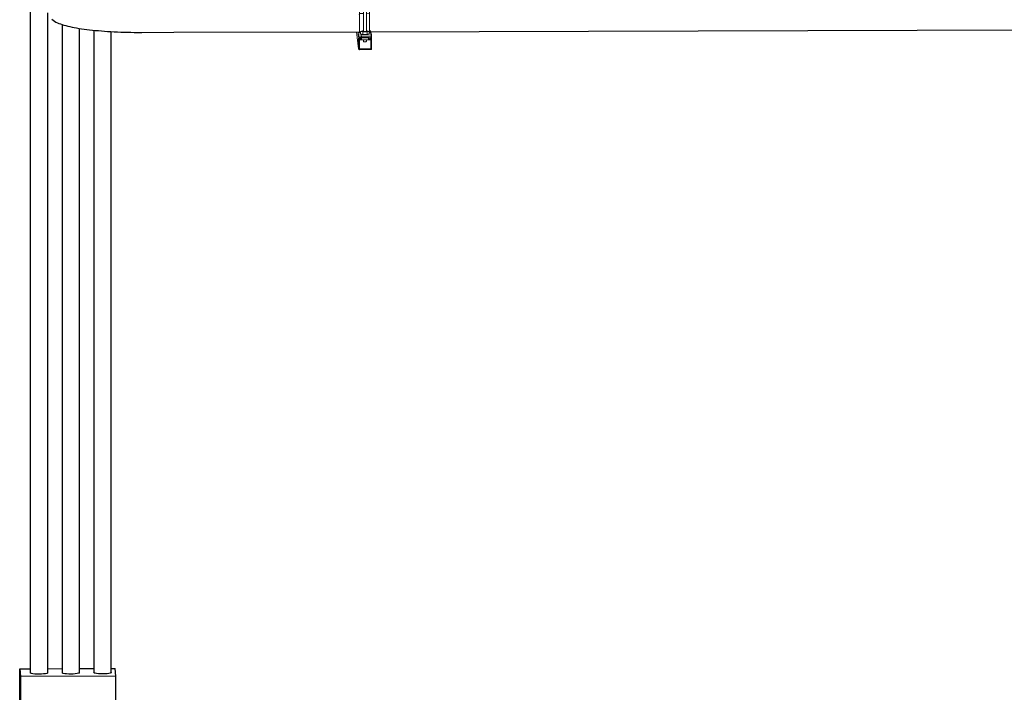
# Model space of a CAD drawing. Header units: inches. Extents: x -279 to 531, y -298 to 125.
# Tile 3 of 9: x 22 to 146, y -14 to 71. Entities that reach past the tile are written whole.
import ezdxf

# ---------------------------------------------------------------- set-up
doc = ezdxf.new("R2010")
doc.units = ezdxf.units.IN
doc.header["$MEASUREMENT"] = 0
for name, color, linetype, lineweight in [('A-GENM', 13, 'Continuous', 9), ('E-POWR-CNDT', 130, 'Continuous', 30), ('S-BEAM', 12, 'Continuous', 9), ('S-COLS', 52, 'Continuous', 9), ('S-FSTN', 2, 'Continuous', 9)]:
    doc.layers.add(name, color=color, linetype=linetype, lineweight=lineweight)

# ---------------------------------------------------------------- blocks, each defined once
blk = doc.blocks.new('Conduit Junction Box - Tee - Aluminum - Standard-1023220-3D - Project Overview')
at = {"layer": 'E-POWR-CNDT'}
for p, q in [((21.63, -10.62), (22.97, -10.61)), ((21.63, -22.46), (21.63, -10.62)), ((21.63, -10.62), (21.75, -11.57)), ((25.16, -10.61), (26.97, -10.6)), ((29.16, -10.59), (30.96, -10.59)), ((33.16, -10.58), (33.63, -10.58)), ((33.74, -11.53), (33.63, -10.58)), ((33.74, -11.53), (21.75, -11.57)), ((21.75, -11.57), (21.75, -23.42)), ((33.74, -23.38), (33.74, -11.53)), ((21.75, -23.42), (21.63, -22.46)), ((21.75, -23.42), (33.74, -23.38))]:
    blk.add_line(p, q, dxfattribs=at)
blk = doc.blocks.new('P1100 - Pipe and Rigid Steel Conduit Clamp - P1117 - 2_-1005113-3D - Project Overview')
at = {"layer": 'A-GENM'}
for p, q in [((64.38, 72.94), (64.38, 72.93)), ((64.38, 72.93), (64.38, 71.91)), ((64.38, 71.91), (64.4, 71.91)), ((64.4, 71.83), (64.4, 72.81)), ((64.4, 72.81), (64.4, 72.81)), ((64.66, 72.4), (64.84, 72.71)), ((64.85, 72.68), (64.66, 72.37)), ((64.66, 72.37), (64.66, 72.4)), ((64.66, 72.37), (64.85, 72.06)), ((64.76, 72.51), (64.78, 72.3)), ((64.84, 72.71), (64.88, 72.71)), ((64.84, 72.71), (64.85, 72.68)), ((64.88, 72.68), (64.85, 72.68)), ((64.85, 72.06), (64.88, 72.06)), ((65.26, 72.61), (65.38, 72.4)), ((65.39, 72.37), (65.26, 72.59)), ((65.28, 72.36), (65.26, 72.52)), ((65.26, 72.15), (65.39, 72.37)), ((65.38, 72.4), (65.39, 72.37)), ((65.63, 72.94), (65.63, 72.94)), ((65.63, 72.83), (65.63, 72.94)), ((65.65, 72.82), (65.65, 72.81)), ((65.65, 72.81), (65.65, 71.84)), ((64.4, 71.83), (64.4, 71.79)), ((64.4, 71.83), (64.88, 71.83)), ((64.4, 71.79), (64.4, 71.62)), ((65.26, 71.83), (65.65, 71.84)), ((64.41, 69.38), (64.41, 70.54)), ((65.66, 70.54), (65.66, 69.38))]:
    blk.add_line(p, q, dxfattribs=at)
for points in [[(64.38, 72.94, 0), (64.53, 73.08, 0), (64.71, 73.18, 0), (64.88, 73.23, 0)], [(64.88, 73.22, 0), (64.71, 73.17, 0), (64.53, 73.07, 0), (64.38, 72.93, 0)], [(65.26, 73.2, 0), (65.31, 73.18, 0), (65.48, 73.08, 0), (65.63, 72.94, 0)], [(65.63, 72.94, 0), (65.49, 73.07, 0), (65.31, 73.17, 0), (65.26, 73.19, 0)], [(64.38, 71.97, 0), (64.38, 71.87, 0), (64.37, 71.71, 0)], [(64.37, 71.72, 0), (64.38, 71.82, 0), (64.38, 71.91, 0)], [(64.4, 72.81, 0), (64.54, 72.95, 0), (64.72, 73.05, 0), (64.88, 73.1, 0)], [(64.88, 73.09, 0), (64.72, 73.05, 0), (64.55, 72.95, 0), (64.4, 72.81, 0)], [(64.88, 72.52, 0), (64.86, 72.5, 0), (64.82, 72.45, 0), (64.79, 72.39, 0), (64.78, 72.32, 0)], [(64.78, 72.32, 0), (64.79, 72.26, 0), (64.82, 72.2, 0), (64.86, 72.15, 0), (64.88, 72.13, 0)], [(65.26, 73.08, 0), (65.32, 73.05, 0), (65.5, 72.96, 0), (65.65, 72.82, 0)], [(65.65, 72.81, 0), (65.5, 72.95, 0), (65.32, 73.05, 0), (65.26, 73.07, 0)], [(65.28, 72.33, 0), (65.27, 72.39, 0), (65.26, 72.42, 0)], [(65.26, 72.23, 0), (65.27, 72.26, 0), (65.28, 72.33, 0)], [(64.41, 70.54, 0), (64.41, 70.84, 0), (64.41, 71.14, 0), (64.41, 71.42, 0), (64.4, 71.65, 0), (64.4, 71.83, 0)], [(65.65, 71.84, 0), (65.65, 71.66, 0), (65.66, 71.42, 0), (65.66, 71.15, 0), (65.66, 70.85, 0), (65.66, 70.54, 0)]]:
    blk.add_polyline3d(points, dxfattribs=at)
blk = doc.blocks.new('Vertical Rod - Rod-V3-3D - Project Overview')
at = {"layer": 'S-COLS'}
for p, q in [((64.88, 105.85), (64.88, 69.5)), ((65.26, 69.5), (65.26, 105.85)), ((64.88, 68.9), (64.88, 68.75)), ((64.88, 68.5), (64.88, 68.29)), ((65.26, 68.75), (65.26, 68.9)), ((65.26, 68.29), (65.26, 68.5))]:
    blk.add_line(p, q, dxfattribs=at)
for points in [[(65.08, 68.26, 0), (65.03, 68.26, 0), (64.98, 68.26, 0), (64.94, 68.27, 0), (64.91, 68.27, 0), (64.89, 68.28, 0), (64.88, 68.29, 0), (64.88, 68.29, 0)], [(65.26, 68.29, 0), (65.25, 68.28, 0), (65.24, 68.28, 0), (65.21, 68.27, 0), (65.17, 68.26, 0), (65.12, 68.26, 0), (65.08, 68.26, 0)]]:
    blk.add_polyline3d(points, dxfattribs=at)
blk = doc.blocks.new('P1060 Series Square Washer - P1064 - Rod Dia 1_2_-1004752-3D - Project Overview')
at = {"layer": 'S-FSTN'}
for p, q in [((64.24, 69.16), (64.24, 69.37)), ((64.24, 69.37), (64.52, 69.37)), ((64.24, 69.37), (64.28, 69.11)), ((64.28, 68.9), (64.24, 69.16)), ((65.9, 69.12), (64.28, 69.11)), ((64.28, 69.11), (64.28, 68.9)), ((64.28, 68.9), (65.9, 68.9)), ((65.62, 69.38), (65.87, 69.38)), ((65.9, 69.12), (65.87, 69.38)), ((65.9, 68.9), (65.9, 69.12))]:
    blk.add_line(p, q, dxfattribs=at)
blk = doc.blocks.new('Hex_Nut - P1064 - Rod Dia 1_2_-1009258-3D - Project Overview')
at = {"layer": 'S-FSTN'}
for p, q in [((64.79, 69.65), (64.52, 69.57)), ((64.52, 69.57), (64.81, 69.5)), ((64.52, 69.24), (64.52, 69.57)), ((64.88, 69.65), (64.79, 69.65)), ((64.81, 69.5), (65.35, 69.5)), ((64.81, 69.17), (64.81, 69.5)), ((64.88, 69.57), (64.88, 69.57)), ((64.94, 69.55), (64.91, 69.56)), ((64.98, 69.55), (64.94, 69.55)), ((65.03, 69.54), (64.98, 69.55)), ((65.21, 69.55), (65.17, 69.55)), ((65.24, 69.56), (65.21, 69.55)), ((65.25, 69.57), (65.24, 69.56)), ((65.26, 69.57), (65.25, 69.57)), ((65.34, 69.65), (65.26, 69.65)), ((65.62, 69.57), (65.34, 69.65)), ((65.35, 69.5), (65.62, 69.57)), ((65.35, 69.17), (65.35, 69.5)), ((65.62, 69.57), (65.62, 69.25)), ((64.81, 69.17), (64.52, 69.24)), ((65.35, 69.17), (64.81, 69.17)), ((65.62, 69.25), (65.35, 69.17))]:
    blk.add_line(p, q, dxfattribs=at)
for points in [[(64.91, 69.56, 0), (64.89, 69.56, 0), (64.88, 69.57, 0)], [(65.17, 69.55, 0), (65.12, 69.54, 0), (65.08, 69.54, 0), (65.03, 69.54, 0)]]:
    blk.add_polyline3d(points, dxfattribs=at)
blk = doc.blocks.new('Channel Nut - P3010 - 1_2_-1009259-3D - Project Overview')
at = {"layer": 'S-BEAM'}
for p, q in [((64.54, 68.72), (64.54, 68.5)), ((64.54, 68.5), (64.54, 68.72)), ((64.54, 68.5), (65.62, 68.5)), ((64.64, 68.88), (64.88, 68.88)), ((65.52, 68.75), (64.65, 68.74)), ((65.26, 68.89), (65.5, 68.89)), ((65.5, 68.89), (65.52, 68.75)), ((65.52, 68.73), (65.52, 68.75)), ((65.62, 68.5), (65.62, 68.65)), ((65.62, 68.5), (65.62, 68.65)), ((65.77, 68.57), (65.77, 68.71))]:
    blk.add_line(p, q, dxfattribs=at)
for points in [[(64.54, 68.5, 0), (64.45, 68.52, 0), (64.4, 68.54, 0), (64.38, 68.56, 0)], [(65.32, 68.82, 0), (65.32, 68.81, 0), (65.29, 68.8, 0), (65.25, 68.79, 0), (65.2, 68.78, 0), (65.14, 68.78, 0), (65.08, 68.78, 0), (65.01, 68.78, 0), (64.95, 68.78, 0), (64.9, 68.79, 0), (64.86, 68.79, 0), (64.83, 68.8, 0), (64.82, 68.81, 0)], [(64.83, 68.82, 0), (64.85, 68.83, 0), (64.88, 68.84, 0)], [(65.26, 68.84, 0), (65.29, 68.84, 0), (65.31, 68.83, 0), (65.32, 68.82, 0)], [(65.77, 68.57, 0), (65.75, 68.55, 0), (65.7, 68.52, 0), (65.62, 68.5, 0)]]:
    blk.add_polyline3d(points, dxfattribs=at)
blk = doc.blocks.new('Channel - Beam Loading - P1000-1009256-3D - Project Overview')
at = {"layer": 'S-BEAM'}
for p, q in [((64.02, 69.52), (64.28, 67.38)), ((65.9, 68.7), (65.79, 69.66)), ((64.28, 68.67), (64.28, 67.4)), ((64.38, 67.4), (64.38, 68.64)), ((64.52, 68.87), (64.48, 68.87)), ((64.48, 68.73), (64.52, 68.73)), ((64.52, 68.9), (64.55, 68.65)), ((64.55, 68.7), (64.55, 68.65)), ((64.65, 68.75), (64.59, 69.25)), ((64.66, 68.66), (64.66, 68.74)), ((65.5, 68.91), (65.53, 68.65)), ((65.53, 68.74), (65.53, 68.66)), ((65.63, 68.66), (65.63, 68.7)), ((65.71, 68.87), (65.66, 68.87)), ((65.66, 68.73), (65.71, 68.73)), ((65.8, 68.64), (65.8, 67.4)), ((65.9, 67.4), (65.9, 68.68)), ((65.77, 67.37), (64.42, 67.37)), ((64.42, 67.26), (65.77, 67.27))]:
    blk.add_line(p, q, dxfattribs=at)
for points in [[(64.48, 68.87, 0), (64.43, 68.86, 0), (64.38, 68.84, 0), (64.34, 68.81, 0), (64.31, 68.77, 0), (64.29, 68.72, 0), (64.28, 68.67, 0)], [(64.38, 68.64, 0), (64.39, 68.66, 0), (64.4, 68.68, 0), (64.41, 68.7, 0), (64.43, 68.72, 0), (64.45, 68.73, 0), (64.48, 68.73, 0)], [(64.66, 68.74, 0), (64.65, 68.77, 0), (64.64, 68.8, 0), (64.62, 68.83, 0), (64.59, 68.85, 0), (64.56, 68.87, 0), (64.52, 68.87, 0)], [(64.52, 68.73, 0), (64.53, 68.73, 0), (64.53, 68.73, 0), (64.54, 68.72, 0), (64.55, 68.71, 0), (64.55, 68.71, 0), (64.55, 68.7, 0)], [(64.55, 68.65, 0), (64.55, 68.64, 0), (64.56, 68.63, 0), (64.56, 68.62, 0), (64.57, 68.61, 0), (64.58, 68.61, 0), (64.6, 68.6, 0), (64.61, 68.6, 0), (64.62, 68.61, 0), (64.63, 68.61, 0), (64.64, 68.62, 0), (64.65, 68.63, 0), (64.65, 68.64, 0), (64.66, 68.66, 0)], [(65.66, 68.87, 0), (65.63, 68.87, 0), (65.6, 68.85, 0), (65.57, 68.83, 0), (65.55, 68.81, 0), (65.53, 68.77, 0), (65.53, 68.74, 0)], [(65.53, 68.66, 0), (65.53, 68.65, 0), (65.53, 68.63, 0), (65.54, 68.62, 0), (65.55, 68.61, 0), (65.56, 68.61, 0), (65.57, 68.61, 0), (65.59, 68.61, 0), (65.6, 68.61, 0), (65.61, 68.62, 0), (65.62, 68.62, 0), (65.63, 68.63, 0), (65.63, 68.65, 0), (65.63, 68.66, 0)], [(65.63, 68.7, 0), (65.63, 68.71, 0), (65.64, 68.72, 0), (65.64, 68.72, 0), (65.65, 68.73, 0), (65.66, 68.73, 0), (65.66, 68.73, 0)], [(65.9, 68.68, 0), (65.9, 68.73, 0), (65.88, 68.78, 0), (65.85, 68.82, 0), (65.8, 68.85, 0), (65.76, 68.87, 0), (65.71, 68.87, 0)], [(65.71, 68.73, 0), (65.73, 68.73, 0), (65.75, 68.72, 0), (65.77, 68.71, 0), (65.79, 68.69, 0), (65.8, 68.66, 0), (65.8, 68.64, 0)], [(64.28, 67.4, 0), (64.28, 67.36, 0), (64.3, 67.33, 0), (64.32, 67.3, 0), (64.35, 67.28, 0), (64.38, 67.27, 0), (64.42, 67.26, 0)], [(64.42, 67.37, 0), (64.41, 67.37, 0), (64.4, 67.37, 0), (64.39, 67.38, 0), (64.39, 67.38, 0), (64.39, 67.39, 0), (64.38, 67.4, 0)], [(65.77, 67.27, 0), (65.8, 67.27, 0), (65.84, 67.29, 0), (65.86, 67.31, 0), (65.89, 67.34, 0), (65.9, 67.37, 0), (65.9, 67.4, 0)], [(65.8, 67.4, 0), (65.8, 67.4, 0), (65.79, 67.39, 0), (65.79, 67.38, 0), (65.78, 67.38, 0), (65.78, 67.37, 0), (65.77, 67.37, 0)]]:
    blk.add_polyline3d(points, dxfattribs=at)

msp = doc.modelspace()

# ---------------------------------------------------------------- linework, layer by layer
at = {"layer": 'E-POWR-CNDT'}
for p, q in [((22.97, 75.59), (22.97, -11.12)), ((25.16, -11.12), (25.16, 71.89)), ((26.96, 70.44), (26.96, -11.11)), ((29.16, -11.11), (29.16, 69.94)), ((30.96, 69.72), (30.96, -11.1)), ((33.16, -11.1), (33.16, 69.54)), ((37.02, 69.44), (41.02, 69.45)), ((41.02, 69.45), (64.41, 69.52)), ((65.66, 69.53), (184.39, 69.89)), ((22.97, -11.13), (22.97, -11.12)), ((26.96, -11.11), (26.96, -11.11)), ((30.96, -11.1), (30.96, -11.1))]:
    msp.add_line(p, q, dxfattribs=at)
for points in [[(25.66, 71.09, 0), (25.83, 70.96, 0), (26.01, 70.84, 0), (26.19, 70.74, 0), (26.37, 70.65, 0), (26.56, 70.57, 0), (26.77, 70.5, 0), (26.98, 70.43, 0), (27.2, 70.36, 0), (27.44, 70.29, 0), (27.69, 70.23, 0), (27.95, 70.17, 0), (28.22, 70.11, 0), (28.5, 70.06, 0), (28.8, 70, 0), (29.1, 69.95, 0), (29.42, 69.9, 0), (29.75, 69.86, 0), (30.08, 69.81, 0), (30.43, 69.77, 0), (30.79, 69.73, 0), (31.15, 69.69, 0), (31.53, 69.66, 0), (31.91, 69.62, 0), (32.3, 69.59, 0), (32.7, 69.57, 0), (33.1, 69.54, 0), (33.51, 69.52, 0), (33.92, 69.5, 0), (34.34, 69.48, 0), (34.76, 69.47, 0), (35.19, 69.46, 0), (35.62, 69.45, 0), (36.05, 69.44, 0), (36.48, 69.44, 0), (36.91, 69.44, 0), (37.02, 69.44, 0)], [(24.08, -11.3, 0), (23.8, -11.29, 0), (23.53, -11.28, 0), (23.3, -11.25, 0), (23.12, -11.21, 0), (23.01, -11.17, 0), (22.97, -11.13, 0)], [(25.16, -11.12, 0), (25.13, -11.16, 0), (25.03, -11.21, 0), (24.86, -11.24, 0), (24.63, -11.27, 0), (24.37, -11.29, 0), (24.08, -11.3, 0)], [(28.08, -11.28, 0), (27.8, -11.28, 0), (27.53, -11.26, 0), (27.3, -11.24, 0), (27.12, -11.2, 0), (27.01, -11.16, 0), (26.96, -11.11, 0)], [(29.16, -11.11, 0), (29.13, -11.15, 0), (29.02, -11.19, 0), (28.85, -11.23, 0), (28.63, -11.26, 0), (28.37, -11.28, 0), (28.08, -11.28, 0)], [(32.08, -11.27, 0), (31.8, -11.27, 0), (31.53, -11.25, 0), (31.3, -11.22, 0), (31.12, -11.19, 0), (31.01, -11.15, 0), (30.96, -11.1, 0)], [(33.16, -11.1, 0), (33.13, -11.14, 0), (33.02, -11.18, 0), (32.85, -11.22, 0), (32.63, -11.25, 0), (32.37, -11.27, 0), (32.08, -11.27, 0)]]:
    msp.add_polyline3d(points, dxfattribs=at)

# ---------------------------------------------------------------- block references
at = {"layer": 'A-GENM'}
msp.add_blockref('P1100 - Pipe and Rigid Steel Conduit Clamp - P1117 - 2_-1005113-3D - Project Overview', (0, 0), dxfattribs=at)
at = {"layer": 'E-POWR-CNDT'}
msp.add_blockref('Conduit Junction Box - Tee - Aluminum - Standard-1023220-3D - Project Overview', (0, 0), dxfattribs=at)
at = {"layer": 'S-BEAM'}
for name in ['Channel - Beam Loading - P1000-1009256-3D - Project Overview', 'Channel Nut - P3010 - 1_2_-1009259-3D - Project Overview']:
    msp.add_blockref(name, (0, 0), dxfattribs=at)
at = {"layer": 'S-COLS'}
msp.add_blockref('Vertical Rod - Rod-V3-3D - Project Overview', (0, 0), dxfattribs=at)
at = {"layer": 'S-FSTN'}
for name in ['Hex_Nut - P1064 - Rod Dia 1_2_-1009258-3D - Project Overview', 'P1060 Series Square Washer - P1064 - Rod Dia 1_2_-1004752-3D - Project Overview']:
    msp.add_blockref(name, (0, 0), dxfattribs=at)

doc.saveas('drawing.dxf')
